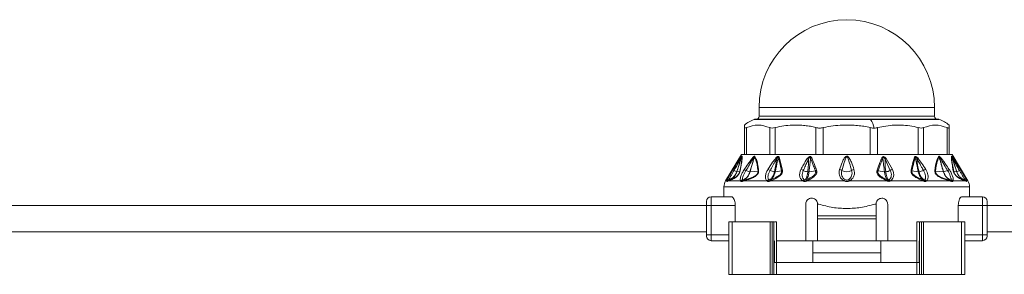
# Model space of a CAD drawing. Header units: millimetres. Extents: x -447 to 1924, y -61 to 422.
# Tile 61 of 65: x 1630 to 1799, y 153 to 196. Entities that reach past the tile are written whole.
import ezdxf

# ---------------------------------------------------------------- set-up
doc = ezdxf.new("R2010")
doc.units = ezdxf.units.MM

# ---------------------------------------------------------------- blocks, each defined once
blk = doc.blocks.new('Drawing View6')
at = {"color": 7, "linetype": 'Continuous', "lineweight": 18}
for p, q in [((0.77, 2.02), (0.77, 0.52)), ((0.77, 2.02), (30.77, 2.02)), ((30.77, 0.52), (30.77, 2.02)), ((19.85, 0), (0, 0)), ((0.16, 0.02), (19.81, 0.02)), ((0.77, 0.52), (30.77, 0.52)), ((19.81, 0.02), (31.38, 0.02)), ((31.54, 0), (19.85, 0)), ((-1.73, -5.98), (-1.73, -1.41)), ((-1.4, -5.98), (-1.4, -1.41)), ((2.62, -5.98), (2.62, -1.41)), ((3.54, -5.98), (3.54, -1.41)), ((10.5, -5.98), (10.5, -1.41)), ((11.75, -5.98), (11.75, -1.41)), ((19.79, -5.98), (19.79, -1.41)), ((21.04, -5.98), (21.04, -1.41)), ((28, -5.98), (28, -1.41)), ((28.91, -5.98), (28.91, -1.41)), ((32.93, -5.98), (32.93, -1.41)), ((33.27, -0.97), (33.27, -1.41)), ((33.27, -5.98), (33.27, -1.41)), ((-2.23, -5.98), (-4.95, -10.5)), ((-2.23, -5.98), (-1.73, -5.98)), ((-1.51, -5.98), (-1.72, -5.98)), ((-1.51, -5.98), (2.75, -5.98)), ((3.33, -5.98), (2.75, -5.98)), ((3.33, -5.98), (10.71, -5.98)), ((4.19, -6.46), (4.77, -8.69)), ((11.51, -5.98), (10.71, -5.98)), ((11.51, -5.98), (20.03, -5.98)), ((20.82, -5.98), (20.03, -5.98)), ((20.82, -5.98), (28.2, -5.98)), ((22.5, -6.7), (23.58, -8.57)), ((28.78, -5.98), (28.2, -5.98)), ((28.78, -5.98), (33.04, -5.98)), ((33.26, -5.98), (33.04, -5.98)), ((33.27, -5.98), (33.77, -5.98)), ((33.77, -5.98), (36.48, -10.5)), ((-3.66, -8.56), (-3.26, -7.93)), ((22.32, -6.81), (23.21, -8.74)), ((-3.03, -8.95), (-2.52, -8.88)), ((-0.75, -8.95), (0.6, -8.84)), ((3.54, -8.94), (4.61, -8.79)), ((9.32, -8.94), (10.4, -8.79)), ((22.22, -8.94), (21.12, -8.79)), ((27.99, -8.94), (26.92, -8.79)), ((32.28, -8.95), (30.94, -8.84)), ((34.56, -8.95), (34.06, -8.88)), ((-5.23, -11.53), (-5.23, -13.23)), ((36.77, -11.53), (-5.23, -11.53)), ((-4.95, -10.5), (-4.7, -10.5)), ((-4.4, -10.5), (-4.69, -10.62)), ((-4.4, -10.5), (-2.39, -10.5)), ((-1.82, -10.5), (2.12, -10.5)), ((2.71, -10.5), (8.27, -10.5)), ((16.2, -10.5), (22.62, -10.5)), ((23.22, -10.5), (28.83, -10.5)), ((29.41, -10.5), (33.36, -10.5)), ((33.92, -10.5), (35.93, -10.5)), ((36.23, -10.62), (35.93, -10.5)), ((36.24, -10.5), (36.48, -10.5)), ((36.77, -13.23), (36.77, -11.53)), ((-7.43, -14.73), (-7.43, -13.23)), ((-3.92, -13.23), (-7.43, -13.23)), ((38.97, -13.23), (35.46, -13.23)), ((38.97, -13.23), (38.97, -14.73)), ((-8.23, -14.73), (-160.23, -14.73)), ((-8.23, -14.73), (-8.23, -14.03)), ((-8.23, -14.73), (-7.43, -14.73)), ((-8.23, -19.73), (-8.23, -14.73)), ((-3.3, -14.73), (-7.43, -14.73)), ((-7.43, -19.73), (-7.43, -14.73)), ((-3.3, -14.73), (-3.3, -17.48)), ((8.77, -20.73), (8.77, -14.48)), ((10.77, -16.48), (10.77, -14.48)), ((10.77, -14.48), (10.98, -14.48)), ((20.56, -14.48), (20.77, -14.48)), ((20.77, -14.48), (20.77, -16.48)), ((22.77, -14.48), (22.77, -20.73)), ((34.84, -14.73), (34.84, -17.48)), ((38.97, -14.73), (34.84, -14.73)), ((39.77, -14.73), (38.97, -14.73)), ((38.97, -14.73), (38.97, -19.73)), ((39.77, -14.03), (39.77, -14.73)), ((112.18, -14.73), (39.77, -14.73)), ((39.77, -14.73), (39.77, -19.73)), ((20.77, -16.48), (10.77, -16.48)), ((10.77, -16.98), (10.77, -16.48)), ((20.77, -16.98), (20.77, -16.48)), ((-4.39, -17.48), (-4.39, -26.48)), ((-3.84, -17.48), (-4.39, -17.48)), ((-3.84, -17.48), (-3.84, -26.48)), ((2.68, -17.48), (-3.84, -17.48)), ((2.68, -17.48), (2.68, -26.48)), ((2.99, -17.48), (2.68, -17.48)), ((2.99, -17.48), (2.99, -26.48)), ((3.31, -17.48), (2.99, -17.48)), ((3.31, -17.48), (3.31, -24.48)), ((3.77, -17.48), (3.77, -24.48)), ((20.77, -16.98), (10.77, -16.98)), ((10.77, -16.98), (10.77, -20.73)), ((20.77, -20.73), (20.77, -16.98)), ((27.77, -17.48), (27.77, -24.48)), ((28.23, -17.48), (28.23, -24.48)), ((28.23, -17.48), (28.55, -17.48)), ((28.55, -17.48), (28.55, -26.48)), ((28.55, -17.48), (28.86, -17.48)), ((28.86, -17.48), (28.86, -26.48)), ((28.86, -17.48), (35.37, -17.48)), ((35.37, -17.48), (35.37, -26.48)), ((35.37, -17.48), (35.93, -17.48)), ((35.93, -17.48), (35.93, -26.48)), ((-8.23, -19.23), (-160.23, -19.23)), ((-8.23, -19.93), (-8.23, -19.73)), ((-8.23, -19.73), (-7.43, -19.73)), ((-7.43, -20.73), (-7.43, -19.73)), ((-7.43, -19.73), (-4.39, -19.73)), ((38.97, -19.73), (35.93, -19.73)), ((38.97, -19.73), (38.97, -20.73)), ((39.77, -19.73), (38.97, -19.73)), ((112.18, -19.23), (39.77, -19.23)), ((39.77, -19.93), (39.77, -19.73)), ((-7.43, -20.73), (-4.39, -20.73)), ((3.42, -20.73), (3.42, -24.48)), ((3.77, -20.73), (8.77, -20.73)), ((10.77, -20.73), (8.77, -20.73)), ((9.97, -22.78), (9.97, -20.73)), ((10.77, -20.73), (20.77, -20.73)), ((22.77, -20.73), (20.77, -20.73)), ((21.57, -22.78), (21.57, -20.73)), ((22.77, -20.73), (27.77, -20.73)), ((28.12, -20.73), (28.12, -24.48)), ((38.97, -20.73), (35.93, -20.73)), ((9.97, -24.48), (9.97, -22.78)), ((21.57, -22.78), (9.97, -22.78)), ((21.57, -24.48), (21.57, -22.78)), ((3.31, -24.48), (3.31, -26.48)), ((3.78, -24.48), (3.31, -24.48)), ((3.78, -24.48), (3.78, -26.48)), ((3.78, -24.48), (27.76, -24.48)), ((27.76, -24.48), (27.76, -26.48)), ((27.76, -24.48), (28.23, -24.48)), ((28.23, -24.48), (28.23, -26.48)), ((-3.84, -26.48), (-4.39, -26.48)), ((2.68, -26.48), (-3.84, -26.48)), ((2.99, -26.48), (2.68, -26.48)), ((3.31, -26.48), (2.99, -26.48)), ((3.78, -26.48), (3.31, -26.48)), ((3.78, -26.48), (27.76, -26.48)), ((27.76, -26.48), (28.23, -26.48)), ((28.23, -26.48), (28.55, -26.48)), ((28.55, -26.48), (28.86, -26.48)), ((28.86, -26.48), (35.37, -26.48)), ((35.37, -26.48), (35.93, -26.48))]:
    blk.add_line(p, q, dxfattribs=at)
at = {"color": 7, "linetype": 'Continuous', "lineweight": 18, "flags": 128}
blk.add_lwpolyline([(8.95, -10.5), (9.73, -10.5), (10.51, -10.5), (11.3, -10.5), (12.1, -10.5), (12.9, -10.5), (13.71, -10.5), (14.52, -10.5), (15.33, -10.5)], dxfattribs=at)
at = {"color": 7, "linetype": 'Continuous', "lineweight": 18}
for centre, radius, start, end in [((15.77, 2.02), 15, 0, 180), ((1.61, -4.89), 5.15, 108.1664, 130.4305), ((0.16, -0.48), 0.5, 90, 108.1664), ((0.27, 0.52), 0.5, 270, 0), ((19.8, -0.03), 0.0545, 32.4847, 84.1078), ((16.5, -2.17), 3.99, 9.8423, 32.9992), ((31.27, 0.52), 0.5, 180, 270), ((31.38, -0.48), 0.5, 71.8336, 90), ((29.93, -4.89), 5.15, 49.5824, 71.8336), ((-1.9, -6.47), 0.324, 155.8429, 174.655), ((-1.73, -6.56), 0.49, 147.2626, 160.2891), ((0.22, -6.35), 0.386, 187.5089, 203.9881), ((0.46, -6.65), 0.526, 140.7173, 153.7493), ((-7.25, -19.3), 16.73, 48.7638, 49.3774), ((4.49, -6.94), 0.57, 122.4971, 138.7551), ((8.31, -8.08), 1.55, 54.1818, 62.9072), ((10.1, -7.31), 0.791, 114.7837, 129.6376), ((21.48, -7.23), 0.712, 50.314, 65.1501), ((23.13, -7.94), 1.38, 116.761, 125.6661), ((27.04, -6.94), 0.57, 41.2449, 57.5029), ((38.85, -19.38), 16.83, 130.6238, 131.2337), ((31.08, -6.65), 0.526, 26.2508, 39.2826), ((31.32, -6.35), 0.386, 336.0125, 352.4908), ((33.26, -6.56), 0.49, 19.7109, 32.7374), ((33.44, -6.47), 0.324, 5.3451, 24.157), ((-3.29, -8.4), 0.414, 204.0865, 239.4434), ((-2.52, -7.11), 1.91, 239.4043, 254.6198), ((-3.03, -8.91), 0.0356, 267.4158, 276.3201), ((-2.24, -9.01), 0.304, 131.4359, 155.0717), ((-16.8, -31.79), 27.68, 56.3517, 57.0582), ((-0.55, -6.86), 2.1, 244.1185, 263.6115), ((0.95, -9.11), 0.446, 123.9682, 142.8148), ((1.64, -10.29), 1.84, 56.6046, 69.537), ((3.62, -6.55), 2.4, 246.2439, 265.3332), ((5.01, -9.21), 0.573, 115.027, 133.6959), ((7.61, -9.81), 1.29, 55.3117, 75.3484), ((9.25, -6.76), 2.19, 245.4117, 266.2911), ((10.89, -9.44), 0.815, 110.5166, 126.6125), ((14.36, -9.46), 0.913, 50.851, 78.7073), ((15.77, -7.13), 1.82, 242.6733, 297.3267), ((17.18, -9.46), 0.913, 101.2927, 129.149), ((20.69, -9.37), 0.733, 53.3703, 69.4581), ((22.29, -6.77), 2.18, 273.6863, 295.0719), ((23.87, -9.69), 1.16, 104.4895, 124.9247), ((26.53, -9.21), 0.573, 46.304, 64.973), ((27.92, -6.55), 2.4, 274.6668, 293.7561), ((29.9, -10.29), 1.84, 110.463, 123.3954), ((30.59, -9.11), 0.446, 37.1852, 56.0318), ((32.31, -8.62), 0.332, 265.9431, 271.6453), ((32.08, -6.86), 2.1, 276.3884, 295.8815), ((48.34, -31.79), 27.68, 122.9418, 123.6483), ((33.78, -9.01), 0.304, 24.9283, 48.5641), ((34.57, -8.91), 0.0357, 263.7523, 272.6346), ((34.06, -7.11), 1.91, 285.3802, 300.5957), ((34.82, -8.4), 0.414, 300.5566, 335.9135), ((-3.23, -11.53), 2, 149.0362, 180), ((-4.26, -10.85), 0.5, 109.1019, 153.0969), ((-4.32, -10.77), 0.47, 100.9672, 144.8077), ((-4.26, -10.83), 0.482, 109.3625, 154.2596), ((-3.99, -10.72), 0.464, 111.8132, 151.3198), ((-1.96, -10.85), 0.556, 101.6448, 140.4638), ((-1.83, -10.83), 0.489, 111.492, 154.5199), ((-1.8, -10.74), 0.399, 113.9413, 162.016), ((-1.47, -10.63), 0.374, 116.4592, 160.1268), ((2.56, -10.87), 0.575, 104.4162, 140.4213), ((2.71, -10.82), 0.506, 114.2513, 153.2837), ((2.84, -10.52), 0.248, 134.0214, 187.8098), ((2.94, -10.47), 0.235, 136.7077, 188.1385), ((8.72, -10.82), 0.543, 110.8768, 144.3208), ((8.88, -10.79), 0.521, 122.0688, 155.3334), ((15.84, -10.78), 0.582, 126.5982, 151.6208), ((15.69, -10.78), 0.582, 28.3791, 53.4018), ((21.21, -9.83), 1.54, 334.6618, 341.3124), ((21.57, -10.03), 1.15, 335.9647, 344.8865), ((22.7, -10.75), 0.461, 25.3523, 58.9903), ((22.82, -10.77), 0.478, 33.9668, 67.8038), ((28.59, -10.47), 0.235, 351.8615, 43.2923), ((28.7, -10.52), 0.248, 352.1906, 45.9788), ((28.83, -10.82), 0.506, 26.7165, 65.7489), ((28.97, -10.87), 0.575, 39.5788, 75.5839), ((33.01, -10.63), 0.374, 19.8732, 63.5408), ((33.34, -10.74), 0.399, 17.9841, 66.0586), ((33.37, -10.83), 0.489, 25.4801, 68.508), ((33.49, -10.85), 0.556, 39.5362, 78.3552), ((35.53, -10.72), 0.464, 28.6802, 68.1868), ((35.86, -10.77), 0.47, 35.1923, 79.0329), ((35.79, -10.83), 0.482, 25.7404, 70.6374), ((35.8, -10.85), 0.5, 26.9031, 70.898), ((34.77, -11.53), 2, 0, 30.9638), ((-7.43, -14.03), 0.8, 90, 180), ((38.97, -14.03), 0.8, 0, 90), ((-7.43, -19.93), 0.8, 180, 270), ((38.97, -19.93), 0.8, 270, 0)]:
    blk.add_arc(centre, radius, start, end, dxfattribs=at)
for points, knots in [([(-1.73, -1.41), (-1.73, -1.12), (-1.73, -0.82), (-1.73, -0.97), (-1.73, -0.97)], [0, 0, 0, 0, 0.998199, 1, 1, 1, 1]), ([(2.62, -1.41), (1.95, -1.19), (0.61, -0.75), (-0.73, -1.19), (-1.4, -1.41)], [0, 0, 0, 0, 0.499632, 1, 1, 1, 1]), ([(10.5, -1.41), (10.19, -1.33), (9.56, -1.17), (8.59, -1.04), (7.54, -0.97), (6.35, -0.97), (4.98, -1.07), (4.03, -1.3), (3.54, -1.41)], [0, 0, 0, 0, 0.135419, 0.274991, 0.415244, 0.585607, 0.785782, 1, 1, 1, 1]), ([(19.79, -1.41), (19.43, -1.33), (18.7, -1.17), (17.59, -1.04), (16.37, -0.97), (14.99, -0.97), (13.41, -1.07), (12.32, -1.3), (11.75, -1.41)], [0, 0, 0, 0, 0.135414, 0.274984, 0.415234, 0.58558, 0.78576, 1, 1, 1, 1]), ([(19.79, -1.41), (19.91, -1.44), (20.13, -1.48), (20.34, -1.49), (20.43, -1.49)], [0, 0, 0, 0, 0.573868, 1, 1, 1, 1]), ([(20.43, -1.49), (20.55, -1.49), (20.76, -1.48), (20.95, -1.43), (21.04, -1.41)], [0, 0, 0, 0, 0.54545, 1, 1, 1, 1]), ([(28, -1.41), (27.51, -1.3), (26.56, -1.07), (25.18, -0.97), (23.34, -0.95), (21.99, -1.22), (21.04, -1.41)], [0, 0, 0, 0, 0.21393, 0.414834, 0.587057, 1, 1, 1, 1]), ([(32.93, -1.41), (32.26, -1.19), (30.92, -0.75), (29.58, -1.19), (28.91, -1.41)], [0, 0, 0, 0, 0.500234, 1, 1, 1, 1]), ([(-3.5, -8.75), (-3.29, -8.39), (-2.96, -7.79), (-2.57, -7.09), (-2.36, -6.67), (-2.26, -6.5), (-2.22, -6.44)], [0, 0, 0, 0, 0.470738, 0.766879, 0.908603, 1, 1, 1, 1]), ([(-3.26, -7.93), (-3.17, -7.79), (-2.94, -7.42), (-2.63, -6.95), (-2.36, -6.54), (-2.24, -6.4), (-2.2, -6.33)], [0, 0, 0, 0, 0.253563, 0.655047, 0.855267, 1, 1, 1, 1]), ([(-2.19, -6.4), (-2.25, -6.58), (-2.36, -6.92), (-2.54, -7.46), (-2.76, -8.13), (-2.93, -8.64), (-3.03, -8.95)], [0, 0, 0, 0, 0.215335, 0.398234, 0.642077, 1, 1, 1, 1]), ([(-2.22, -6.44), (-2.27, -6.61), (-2.38, -6.95), (-2.55, -7.49), (-2.77, -8.16), (-2.93, -8.65), (-3.03, -8.95)], [0, 0, 0, 0, 0.2016548, 0.4049185, 0.6470499, 1, 1, 1, 1]), ([(-2.19, -6.4), (-2.18, -6.57), (-2.17, -6.89), (-2.31, -7.8), (-2.44, -8.5), (-2.52, -8.88)], [0, 0, 0, 0, 0.3425593, 0.6462348, 1, 1, 1, 1]), ([(-2.14, -6.3), (-2.13, -6.44), (-2.11, -6.72), (-2.22, -7.6), (-2.36, -8.34), (-2.44, -8.78)], [0, 0, 0, 0, 0.308412, 0.587789, 1, 1, 1, 1]), ([(-2.22, -6.44), (-2.22, -6.43), (-2.21, -6.41), (-2.2, -6.4), (-2.19, -6.39), (-2.19, -6.39), (-2.19, -6.39), (-2.19, -6.4)], [0, 0, 0, 0, 0.312066, 0.577689, 0.709478, 0.846396, 1, 1, 1, 1]), ([(-2.2, -6.33), (-2.18, -6.32), (-2.16, -6.3), (-2.14, -6.29), (-2.14, -6.29), (-2.14, -6.3)], [0, 0, 0, 0, 0.527893, 0.7496455, 1, 1, 1, 1]), ([(-1.75, -8.56), (-1.53, -8.25), (-1.17, -7.71), (-0.65, -6.97), (-0.32, -6.59), (-0.16, -6.4)], [0, 0, 0, 0, 0.427707, 0.722359, 1, 1, 1, 1]), ([(-1.46, -8.75), (-1.27, -8.43), (-0.94, -7.88), (-0.51, -7.12), (-0.25, -6.71), (-0.13, -6.51)], [0, 0, 0, 0, 0.4373839, 0.7346037, 1, 1, 1, 1]), ([(-0.13, -6.51), (-0.21, -6.84), (-0.4, -7.65), (-0.64, -8.47), (-0.78, -8.95)], [0, 0, 0, 0, 0.404874, 1, 1, 1, 1]), ([(-0.01, -6.42), (-0.06, -6.59), (-0.16, -6.91), (-0.32, -7.46), (-0.51, -8.14), (-0.66, -8.65), (-0.75, -8.95)], [0, 0, 0, 0, 0.199401, 0.389589, 0.65075, 1, 1, 1, 1]), ([(-0.16, -6.4), (-0.14, -6.38), (-0.09, -6.34), (-0.04, -6.3), (0, -6.29), (0.03, -6.3), (0.04, -6.31), (0.05, -6.32)], [0, 0, 0, 0, 0.303841, 0.543349, 0.671179, 0.821746, 1, 1, 1, 1]), ([(-0.13, -6.51), (-0.12, -6.49), (-0.1, -6.45), (-0.06, -6.42), (-0.04, -6.4), (-0.03, -6.4), (-0.02, -6.4), (-0.02, -6.4), (-0.02, -6.41), (-0.01, -6.42)], [0, 0, 0, 0, 0.3366966, 0.5652326, 0.6587129, 0.7523062, 0.8216938, 0.9026669, 1, 1, 1, 1]), ([(-0.01, -6.42), (0.1, -6.65), (0.3, -7.06), (0.48, -7.91), (0.56, -8.51), (0.6, -8.84)], [0, 0, 0, 0, 0.364986, 0.653176, 1, 1, 1, 1]), ([(0.05, -6.32), (0.14, -6.49), (0.34, -6.85), (0.51, -7.51), (0.63, -8.16), (0.68, -8.54), (0.7, -8.74)], [0, 0, 0, 0, 0.283427, 0.598157, 0.79281, 1, 1, 1, 1]), ([(2.28, -8.56), (2.54, -8.14), (2.96, -7.47), (3.46, -6.83), (3.65, -6.6)], [0, 0, 0, 0, 0.629625, 1, 1, 1, 1]), ([(2.65, -8.75), (2.81, -8.46), (3.05, -8.03), (3.35, -7.48), (3.57, -7.09), (3.71, -6.84), (3.78, -6.72)], [0, 0, 0, 0, 0.429633, 0.636413, 0.813229, 1, 1, 1, 1]), ([(3.78, -6.72), (3.74, -7.06), (3.67, -7.81), (3.51, -8.55), (3.42, -8.95)], [0, 0, 0, 0, 0.460533, 1, 1, 1, 1]), ([(4.07, -6.57), (4.03, -6.74), (3.95, -7.08), (3.83, -7.62), (3.69, -8.25), (3.6, -8.7), (3.54, -8.94)], [0, 0, 0, 0, 0.2134593, 0.4293792, 0.6901911, 1, 1, 1, 1]), ([(3.65, -6.6), (3.68, -6.56), (3.75, -6.49), (3.86, -6.4), (3.95, -6.35), (4.03, -6.33), (4.1, -6.34), (4.16, -6.39), (4.18, -6.44), (4.19, -6.46)], [0, 0, 0, 0, 0.2026743, 0.3639009, 0.4931688, 0.5944464, 0.7169049, 0.8527137, 1, 1, 1, 1]), ([(3.78, -6.72), (3.81, -6.67), (3.85, -6.6), (3.92, -6.5), (3.97, -6.45), (4, -6.44), (4.02, -6.44), (4.04, -6.45), (4.05, -6.47), (4.06, -6.51), (4.06, -6.54), (4.07, -6.57)], [0, 0, 0, 0, 0.274116, 0.463193, 0.592982, 0.653123, 0.685145, 0.720858, 0.783468, 0.856593, 1, 1, 1, 1]), ([(4.07, -6.57), (4.18, -6.95), (4.39, -7.67), (4.54, -8.44), (4.61, -8.79)], [0, 0, 0, 0, 0.53826, 1, 1, 1, 1]), ([(7.93, -8.56), (8.07, -8.3), (8.28, -7.9), (8.56, -7.4), (8.78, -7.04), (8.93, -6.82), (9.02, -6.71)], [0, 0, 0, 0, 0.420929, 0.628617, 0.808166, 1, 1, 1, 1]), ([(9.02, -6.71), (9.06, -6.65), (9.13, -6.56), (9.27, -6.44), (9.4, -6.37), (9.52, -6.35), (9.63, -6.39), (9.71, -6.48), (9.75, -6.55), (9.77, -6.59)], [0, 0, 0, 0, 0.1952, 0.351587, 0.494569, 0.605688, 0.718068, 0.846595, 1, 1, 1, 1]), ([(9.22, -6.83), (9.26, -6.74), (9.31, -6.63), (9.4, -6.51), (9.45, -6.48), (9.49, -6.47), (9.51, -6.48), (9.52, -6.49), (9.55, -6.52), (9.58, -6.59), (9.59, -6.66), (9.59, -6.7)], [0, 0, 0, 0, 0.3888533, 0.4911394, 0.5781016, 0.6070597, 0.6356285, 0.6659115, 0.7003157, 0.8247631, 1, 1, 1, 1]), ([(9.59, -6.7), (9.57, -6.86), (9.53, -7.18), (9.47, -7.69), (9.4, -8.28), (9.35, -8.71), (9.32, -8.94)], [0, 0, 0, 0, 0.21465, 0.427263, 0.688154, 1, 1, 1, 1]), ([(9.59, -6.7), (9.77, -7.12), (10.05, -7.81), (10.31, -8.52), (10.4, -8.79)], [0, 0, 0, 0, 0.619883, 1, 1, 1, 1]), ([(9.77, -6.59), (9.95, -7.01), (10.24, -7.7), (10.5, -8.41), (10.6, -8.68)], [0, 0, 0, 0, 0.620107, 1, 1, 1, 1]), ([(17, -8.56), (16.86, -8.15), (16.64, -7.49), (16.3, -6.76), (16.05, -6.41), (15.89, -6.31), (15.8, -6.28), (15.68, -6.29), (15.55, -6.37), (15.39, -6.54), (15.18, -6.88), (14.87, -7.57), (14.67, -8.17), (14.53, -8.56)], [0, 0, 0, 0, 0.25126, 0.396042, 0.462455, 0.47993, 0.495701, 0.509284, 0.540179, 0.56984, 0.63555, 0.761953, 1, 1, 1, 1]), ([(16.6, -8.75), (16.48, -8.33), (16.3, -7.66), (16.06, -6.9), (15.92, -6.54), (15.84, -6.43), (15.81, -6.4), (15.79, -6.39), (15.77, -6.39), (15.73, -6.4), (15.69, -6.44), (15.64, -6.51), (15.56, -6.67), (15.44, -7.02), (15.22, -7.74), (15.05, -8.35), (14.93, -8.75)], [0, 0, 0, 0, 0.264351, 0.412633, 0.474696, 0.48507, 0.49331, 0.496676, 0.499653, 0.505093, 0.516526, 0.530686, 0.554354, 0.619061, 0.749435, 1, 1, 1, 1]), ([(20.94, -8.69), (21.11, -8.24), (21.37, -7.53), (21.67, -6.84), (21.78, -6.58)], [0, 0, 0, 0, 0.622343, 1, 1, 1, 1]), ([(21.12, -8.79), (21.28, -8.34), (21.54, -7.63), (21.83, -6.94), (21.94, -6.68)], [0, 0, 0, 0, 0.6225578, 1, 1, 1, 1]), ([(21.78, -6.58), (21.8, -6.55), (21.83, -6.49), (21.89, -6.42), (21.97, -6.37), (22.08, -6.36), (22.2, -6.41), (22.35, -6.52), (22.44, -6.63), (22.5, -6.7)], [0, 0, 0, 0, 0.130793, 0.239578, 0.342332, 0.447729, 0.567765, 0.709784, 1, 1, 1, 1]), ([(21.94, -6.68), (21.95, -6.65), (21.95, -6.59), (21.98, -6.53), (22, -6.49), (22.02, -6.47), (22.05, -6.47), (22.08, -6.47), (22.13, -6.5), (22.23, -6.61), (22.28, -6.72), (22.32, -6.81)], [0, 0, 0, 0, 0.1486655, 0.2587069, 0.3033944, 0.343965, 0.3814215, 0.4237767, 0.4707121, 0.5930499, 1, 1, 1, 1]), ([(22.22, -8.94), (22.17, -8.54), (22.11, -7.98), (22.02, -7.31), (21.98, -6.96), (21.95, -6.76), (21.94, -6.68)], [0, 0, 0, 0, 0.5265308, 0.7416797, 0.8929338, 1, 1, 1, 1]), ([(26.77, -8.69), (26.88, -8.19), (27.05, -7.42), (27.27, -6.71), (27.35, -6.46)], [0, 0, 0, 0, 0.646574, 1, 1, 1, 1]), ([(26.92, -8.79), (27.02, -8.3), (27.18, -7.53), (27.4, -6.82), (27.47, -6.57)], [0, 0, 0, 0, 0.647013, 1, 1, 1, 1]), ([(27.35, -6.46), (27.37, -6.42), (27.4, -6.35), (27.49, -6.32), (27.61, -6.35), (27.75, -6.45), (27.84, -6.55), (27.89, -6.6)], [0, 0, 0, 0, 0.245136, 0.373462, 0.502514, 0.746581, 1, 1, 1, 1]), ([(27.47, -6.57), (27.47, -6.54), (27.47, -6.5), (27.49, -6.46), (27.5, -6.44), (27.52, -6.44), (27.53, -6.44), (27.56, -6.45), (27.61, -6.5), (27.68, -6.59), (27.73, -6.67), (27.75, -6.72)], [0, 0, 0, 0, 0.137704, 0.249479, 0.286396, 0.321316, 0.355929, 0.392063, 0.53214, 0.696583, 1, 1, 1, 1]), ([(27.99, -8.94), (27.9, -8.53), (27.78, -7.94), (27.62, -7.23), (27.54, -6.85), (27.49, -6.65), (27.47, -6.57)], [0, 0, 0, 0, 0.520969, 0.746083, 0.897634, 1, 1, 1, 1]), ([(28.12, -8.95), (28, -8.42), (27.83, -7.68), (27.77, -6.93), (27.75, -6.72)], [0, 0, 0, 0, 0.713249, 1, 1, 1, 1]), ([(27.75, -6.72), (27.86, -6.91), (28.05, -7.23), (28.31, -7.71), (28.58, -8.2), (28.78, -8.55), (28.89, -8.75)], [0, 0, 0, 0, 0.2827049, 0.4745432, 0.7079845, 1, 1, 1, 1]), ([(27.89, -6.6), (28.13, -6.91), (28.62, -7.54), (29.04, -8.22), (29.26, -8.56)], [0, 0, 0, 0, 0.480824, 1, 1, 1, 1]), ([(30.83, -8.74), (30.92, -8.13), (31.04, -7.18), (31.37, -6.55), (31.49, -6.32)], [0, 0, 0, 0, 0.635166, 1, 1, 1, 1]), ([(30.94, -8.84), (31.01, -8.23), (31.13, -7.28), (31.44, -6.65), (31.55, -6.42)], [0, 0, 0, 0, 0.636507, 1, 1, 1, 1]), ([(31.49, -6.32), (31.5, -6.31), (31.52, -6.29), (31.58, -6.3), (31.64, -6.35), (31.68, -6.38), (31.7, -6.4)], [0, 0, 0, 0, 0.256292, 0.5214431, 0.7474005, 1, 1, 1, 1]), ([(31.55, -6.42), (31.55, -6.41), (31.55, -6.4), (31.56, -6.4), (31.57, -6.4), (31.6, -6.41), (31.63, -6.45), (31.66, -6.49), (31.67, -6.51)], [0, 0, 0, 0, 0.106522, 0.201223, 0.294973, 0.396709, 0.652819, 1, 1, 1, 1]), ([(32.28, -8.95), (32.16, -8.53), (31.99, -7.93), (31.78, -7.19), (31.65, -6.77), (31.58, -6.52), (31.55, -6.42)], [0, 0, 0, 0, 0.493755, 0.710629, 0.87637, 1, 1, 1, 1]), ([(32.32, -8.95), (32.22, -8.62), (32.06, -8.05), (31.83, -7.24), (31.72, -6.76), (31.67, -6.51)], [0, 0, 0, 0, 0.40792, 0.697703, 1, 1, 1, 1]), ([(31.67, -6.51), (31.72, -6.59), (31.87, -6.82), (32.12, -7.26), (32.51, -7.92), (32.81, -8.43), (33, -8.75)], [0, 0, 0, 0, 0.115112, 0.316391, 0.573412, 1, 1, 1, 1]), ([(31.7, -6.4), (31.77, -6.48), (31.97, -6.69), (32.28, -7.11), (32.74, -7.75), (33.08, -8.25), (33.29, -8.56)], [0, 0, 0, 0, 0.125054, 0.329105, 0.583177, 1, 1, 1, 1]), ([(33.98, -8.78), (33.91, -8.39), (33.77, -7.68), (33.65, -6.78), (33.67, -6.47), (33.68, -6.3)], [0, 0, 0, 0, 0.366467, 0.656613, 1, 1, 1, 1]), ([(33.68, -6.3), (33.68, -6.29), (33.68, -6.29), (33.7, -6.29), (33.72, -6.32), (33.73, -6.33)], [0, 0, 0, 0, 0.222827, 0.488483, 1, 1, 1, 1]), ([(34.06, -8.88), (33.98, -8.49), (33.84, -7.78), (33.7, -6.88), (33.72, -6.57), (33.72, -6.4)], [0, 0, 0, 0, 0.368099, 0.658336, 1, 1, 1, 1]), ([(33.72, -6.4), (33.72, -6.39), (33.72, -6.39), (33.73, -6.39), (33.73, -6.4), (33.75, -6.41), (33.76, -6.43), (33.76, -6.44)], [0, 0, 0, 0, 0.132574, 0.271467, 0.437835, 0.686828, 1, 1, 1, 1]), ([(34.56, -8.95), (34.42, -8.52), (34.22, -7.92), (33.98, -7.16), (33.84, -6.74), (33.76, -6.49), (33.72, -6.4)], [0, 0, 0, 0, 0.502808, 0.708593, 0.88556, 1, 1, 1, 1]), ([(33.73, -6.33), (33.76, -6.37), (33.82, -6.44), (33.98, -6.67), (34.23, -7.04), (34.65, -7.69), (34.99, -8.23), (35.2, -8.56)], [0, 0, 0, 0, 0.063949, 0.139633, 0.317237, 0.568463, 1, 1, 1, 1]), ([(34.57, -8.95), (34.45, -8.59), (34.26, -8.01), (33.98, -7.17), (33.84, -6.69), (33.76, -6.44)], [0, 0, 0, 0, 0.426007, 0.700145, 1, 1, 1, 1]), ([(33.76, -6.44), (33.81, -6.53), (33.93, -6.75), (34.16, -7.18), (34.53, -7.86), (34.84, -8.41), (35.03, -8.75)], [0, 0, 0, 0, 0.12348, 0.298954, 0.554672, 1, 1, 1, 1]), ([(8.34, -8.75), (8.46, -8.48), (8.64, -8.07), (8.88, -7.55), (9.05, -7.18), (9.16, -6.95), (9.22, -6.83)], [0, 0, 0, 0, 0.425602, 0.634107, 0.812726, 1, 1, 1, 1]), ([(9.22, -6.83), (9.22, -7.15), (9.23, -7.86), (9.15, -8.56), (9.11, -8.95)], [0, 0, 0, 0, 0.455709, 1, 1, 1, 1]), ([(22.43, -8.95), (22.37, -8.44), (22.29, -7.73), (22.31, -7.02), (22.32, -6.81)], [0, 0, 0, 0, 0.715322, 1, 1, 1, 1]), ([(-4.7, -10.5), (-4.67, -10.41), (-4.6, -10.21), (-4.34, -9.7), (-4.01, -9.12), (-3.77, -8.74), (-3.66, -8.56)], [0, 0, 0, 0, 0.2100777, 0.4720648, 0.7629125, 1, 1, 1, 1]), ([(-3.03, -8.95), (-3.12, -9.17), (-3.3, -9.58), (-3.79, -10.08), (-4.19, -10.27), (-4.42, -10.38)], [0, 0, 0, 0, 0.351286, 0.635427, 1, 1, 1, 1]), ([(-3.03, -8.95), (-3.13, -9.18), (-3.31, -9.59), (-3.81, -10.09), (-4.21, -10.28), (-4.42, -10.38)], [0, 0, 0, 0, 0.361519, 0.649049, 1, 1, 1, 1]), ([(-4.41, -10.31), (-4.39, -10.27), (-4.34, -10.19), (-4.22, -9.97), (-4.03, -9.65), (-3.77, -9.2), (-3.59, -8.9), (-3.5, -8.75)], [0, 0, 0, 0, 0.117161, 0.239899, 0.491313, 0.74564, 1, 1, 1, 1]), ([(-2.44, -8.78), (-2.46, -8.84), (-2.48, -8.95), (-2.55, -9.13), (-2.65, -9.31), (-2.81, -9.55), (-3.04, -9.78), (-3.34, -10.01), (-3.68, -10.21), (-4.06, -10.38), (-4.27, -10.46), (-4.4, -10.5)], [0, 0, 0, 0, 0.053488, 0.101165, 0.145724, 0.192526, 0.283011, 0.383772, 0.541991, 0.738283, 1, 1, 1, 1]), ([(-2.52, -8.88), (-2.53, -8.93), (-2.55, -9.01), (-2.6, -9.16), (-2.68, -9.31), (-2.78, -9.46), (-2.91, -9.59), (-3.08, -9.75), (-3.62, -10.12), (-3.92, -10.21), (-4.16, -10.29)], [0, 0, 0, 0, 0.051327, 0.09442, 0.134349, 0.174419, 0.220939, 0.27713, 0.398157, 1, 1, 1, 1]), ([(-2.39, -10.5), (-2.41, -10.45), (-2.45, -10.33), (-2.42, -10.05), (-2.32, -9.65), (-2.1, -9.13), (-1.87, -8.76), (-1.75, -8.56)], [0, 0, 0, 0, 0.137707, 0.297654, 0.485766, 0.740451, 1, 1, 1, 1]), ([(-2.07, -10.31), (-2.07, -10.27), (-2.08, -10.19), (-2.04, -9.97), (-1.93, -9.65), (-1.73, -9.2), (-1.55, -8.9), (-1.46, -8.75)], [0, 0, 0, 0, 0.117122, 0.23984, 0.491204, 0.745529, 1, 1, 1, 1]), ([(-0.78, -8.95), (-0.85, -9.14), (-0.97, -9.47), (-1.25, -9.84), (-1.57, -10.16), (-1.84, -10.29), (-2.01, -10.38)], [0, 0, 0, 0, 0.294643, 0.521096, 0.701932, 1, 1, 1, 1]), ([(-0.75, -8.95), (-0.82, -9.14), (-0.94, -9.47), (-1.21, -9.84), (-1.54, -10.16), (-1.8, -10.29), (-1.97, -10.37)], [0, 0, 0, 0, 0.294538, 0.521008, 0.701872, 1, 1, 1, 1]), ([(0.7, -8.74), (0.71, -8.79), (0.71, -8.9), (0.68, -9.07), (0.6, -9.25), (0.38, -9.56), (-0.06, -9.87), (-0.6, -10.12), (-1.2, -10.33), (-1.6, -10.44), (-1.82, -10.5)], [0, 0, 0, 0, 0.054232, 0.103303, 0.150337, 0.200897, 0.369635, 0.542742, 0.734318, 1, 1, 1, 1]), ([(0.6, -8.84), (0.6, -8.88), (0.61, -8.96), (0.59, -9.1), (0.53, -9.24), (0.43, -9.39), (0.3, -9.51), (0.09, -9.67), (-0.62, -10.04), (-1.18, -10.18), (-1.64, -10.29)], [0, 0, 0, 0, 0.051613, 0.09536, 0.137319, 0.180165, 0.228028, 0.285272, 0.402314, 1, 1, 1, 1]), ([(-0.78, -8.95), (-0.77, -8.95), (-0.76, -8.95), (-0.75, -8.95), (-0.75, -8.95)], [0, 0, 0, 0, 0.559976, 1, 1, 1, 1]), ([(2.12, -10.5), (2.07, -10.45), (1.95, -10.33), (1.87, -10.05), (1.85, -9.66), (1.96, -9.15), (2.17, -8.76), (2.28, -8.56)], [0, 0, 0, 0, 0.136663, 0.294577, 0.479617, 0.72985, 1, 1, 1, 1]), ([(2.42, -10.31), (2.39, -10.27), (2.34, -10.19), (2.29, -9.97), (2.3, -9.65), (2.41, -9.2), (2.57, -8.9), (2.65, -8.75)], [0, 0, 0, 0, 0.117118, 0.239833, 0.491188, 0.745502, 1, 1, 1, 1]), ([(3.42, -8.95), (3.37, -9.13), (3.29, -9.46), (3.09, -9.82), (2.84, -10.15), (2.63, -10.28), (2.5, -10.36)], [0, 0, 0, 0, 0.287161, 0.511571, 0.692984, 1, 1, 1, 1]), ([(3.54, -8.94), (3.5, -9.12), (3.41, -9.44), (3.22, -9.81), (2.98, -10.12), (2.79, -10.26), (2.67, -10.35)], [0, 0, 0, 0, 0.28629, 0.510661, 0.69222, 1, 1, 1, 1]), ([(4.77, -8.69), (4.78, -8.77), (4.8, -8.91), (4.73, -9.17), (4.56, -9.43), (4.19, -9.77), (3.55, -10.15), (3.01, -10.37), (2.71, -10.5)], [0, 0, 0, 0, 0.0942, 0.182499, 0.278775, 0.389657, 0.657979, 1, 1, 1, 1]), ([(4.61, -8.79), (4.63, -8.85), (4.65, -8.94), (4.63, -9.07), (4.59, -9.16), (4.54, -9.26), (4.43, -9.4), (4.13, -9.66), (3.54, -9.98), (3.05, -10.19), (2.77, -10.31)], [0, 0, 0, 0, 0.088148, 0.127362, 0.165638, 0.20809, 0.253003, 0.357761, 0.633199, 1, 1, 1, 1]), ([(3.42, -8.95), (3.45, -8.95), (3.49, -8.95), (3.53, -8.95), (3.54, -8.94)], [0, 0, 0, 0, 0.559847, 1, 1, 1, 1]), ([(8.27, -10.5), (8.16, -10.41), (7.89, -10.21), (7.7, -9.71), (7.7, -9.13), (7.86, -8.74), (7.93, -8.56)], [0, 0, 0, 0, 0.209172, 0.469256, 0.760695, 1, 1, 1, 1]), ([(8.52, -10.31), (8.47, -10.27), (8.38, -10.19), (8.24, -9.97), (8.15, -9.65), (8.17, -9.2), (8.28, -8.9), (8.34, -8.75)], [0, 0, 0, 0, 0.117159, 0.239896, 0.491308, 0.745636, 1, 1, 1, 1]), ([(9.11, -8.95), (9.08, -9.15), (9.03, -9.53), (8.86, -10.05), (8.7, -10.24), (8.6, -10.35)], [0, 0, 0, 0, 0.321949, 0.6179, 1, 1, 1, 1]), ([(10.4, -8.79), (10.43, -8.85), (10.47, -8.96), (10.45, -9.17), (10.33, -9.38), (9.86, -9.86), (9.32, -10.11), (8.87, -10.32)], [0, 0, 0, 0, 0.097572, 0.186101, 0.286324, 0.407959, 1, 1, 1, 1]), ([(9.32, -8.94), (9.29, -9.15), (9.23, -9.53), (9.07, -10.02), (8.94, -10.21), (8.87, -10.32)], [0, 0, 0, 0, 0.342164, 0.623264, 1, 1, 1, 1]), ([(10.6, -8.68), (10.62, -8.76), (10.67, -8.91), (10.64, -9.17), (10.51, -9.43), (10.18, -9.8), (9.64, -10.16), (9.17, -10.39), (8.95, -10.5)], [0, 0, 0, 0, 0.1036523, 0.2038498, 0.3141847, 0.4406615, 0.7373736, 1, 1, 1, 1]), ([(9.11, -8.95), (9.15, -8.95), (9.23, -8.95), (9.29, -8.94), (9.32, -8.94)], [0, 0, 0, 0, 0.559728, 1, 1, 1, 1]), ([(14.53, -8.56), (14.49, -8.74), (14.42, -9.06), (14.49, -9.49), (14.62, -9.83), (14.81, -10.11), (15.04, -10.34), (15.24, -10.45), (15.33, -10.5)], [0, 0, 0, 0, 0.237372, 0.431825, 0.589432, 0.718601, 0.877817, 1, 1, 1, 1]), ([(14.93, -8.75), (14.9, -8.9), (14.84, -9.2), (14.92, -9.65), (15.1, -9.97), (15.3, -10.19), (15.43, -10.27), (15.5, -10.31)], [0, 0, 0, 0, 0.254556, 0.508885, 0.760231, 0.882933, 1, 1, 1, 1]), ([(16.04, -10.31), (16.1, -10.27), (16.23, -10.19), (16.43, -9.97), (16.61, -9.65), (16.7, -9.2), (16.63, -8.9), (16.6, -8.75)], [0, 0, 0, 0, 0.11715, 0.23987, 0.49125, 0.745581, 1, 1, 1, 1]), ([(16.2, -10.5), (16.31, -10.44), (16.54, -10.32), (16.81, -10.02), (17.03, -9.61), (17.12, -9.1), (17.04, -8.74), (17, -8.56)], [0, 0, 0, 0, 0.147122, 0.312406, 0.50794, 0.764712, 1, 1, 1, 1]), ([(22.61, -10.49), (22.33, -10.36), (21.83, -10.11), (21.28, -9.72), (21.01, -9.38), (20.9, -9.14), (20.88, -8.9), (20.92, -8.75), (20.94, -8.69)], [0, 0, 0, 0, 0.331074, 0.596688, 0.707802, 0.810057, 0.910795, 1, 1, 1, 1]), ([(22.67, -10.33), (22.41, -10.2), (21.94, -9.97), (21.43, -9.63), (21.17, -9.35), (21.07, -9.14), (21.06, -8.95), (21.1, -8.84), (21.12, -8.79)], [0, 0, 0, 0, 0.354402, 0.625668, 0.731992, 0.825042, 0.913282, 1, 1, 1, 1]), ([(22.67, -10.33), (22.6, -10.22), (22.47, -10.03), (22.31, -9.54), (22.25, -9.15), (22.22, -8.94)], [0, 0, 0, 0, 0.372806, 0.654894, 1, 1, 1, 1]), ([(22.43, -8.95), (22.38, -8.95), (22.31, -8.95), (22.25, -8.94), (22.22, -8.94)], [0, 0, 0, 0, 0.559727, 1, 1, 1, 1]), ([(22.94, -10.36), (22.85, -10.25), (22.69, -10.07), (22.52, -9.57), (22.46, -9.17), (22.43, -8.95)], [0, 0, 0, 0, 0.369902, 0.642337, 1, 1, 1, 1]), ([(23.21, -8.74), (23.27, -8.9), (23.39, -9.2), (23.4, -9.66), (23.3, -9.99), (23.16, -10.21), (23.05, -10.29), (23, -10.32)], [0, 0, 0, 0, 0.254398, 0.508629, 0.760015, 0.882824, 1, 1, 1, 1]), ([(23.58, -8.57), (23.67, -8.79), (23.83, -9.22), (23.78, -9.79), (23.59, -10.24), (23.34, -10.42), (23.22, -10.5)], [0, 0, 0, 0, 0.299106, 0.577097, 0.795469, 1, 1, 1, 1]), ([(28.83, -10.5), (28.54, -10.38), (28.01, -10.16), (27.39, -9.8), (27.03, -9.48), (26.84, -9.23), (26.74, -8.95), (26.76, -8.78), (26.77, -8.69)], [0, 0, 0, 0, 0.329595, 0.590214, 0.697936, 0.79287, 0.888175, 1, 1, 1, 1]), ([(28.77, -10.31), (28.28, -10.11), (27.71, -9.89), (27.12, -9.42), (26.98, -9.25), (26.92, -9.11), (26.89, -8.96), (26.91, -8.86), (26.92, -8.79)], [0, 0, 0, 0, 0.62182, 0.726244, 0.812215, 0.854202, 0.896749, 1, 1, 1, 1]), ([(28.87, -10.35), (28.81, -10.31), (28.66, -10.21), (28.46, -10.01), (28.28, -9.73), (28.11, -9.4), (28.03, -9.11), (27.99, -8.94)], [0, 0, 0, 0, 0.154754, 0.378155, 0.536036, 0.740167, 1, 1, 1, 1]), ([(28.12, -8.95), (28.09, -8.95), (28.04, -8.95), (28.01, -8.95), (27.99, -8.94)], [0, 0, 0, 0, 0.5598474, 1, 1, 1, 1]), ([(29.04, -10.36), (28.97, -10.32), (28.8, -10.23), (28.6, -10.03), (28.41, -9.75), (28.24, -9.41), (28.16, -9.11), (28.12, -8.95)], [0, 0, 0, 0, 0.154429, 0.377318, 0.534784, 0.73906, 1, 1, 1, 1]), ([(28.89, -8.75), (28.97, -8.9), (29.12, -9.2), (29.24, -9.65), (29.25, -9.97), (29.2, -10.19), (29.14, -10.27), (29.11, -10.31)], [0, 0, 0, 0, 0.25458, 0.508904, 0.76024, 0.882936, 1, 1, 1, 1]), ([(29.26, -8.56), (29.35, -8.72), (29.51, -9.02), (29.64, -9.44), (29.68, -9.77), (29.66, -10.08), (29.59, -10.33), (29.47, -10.45), (29.41, -10.5)], [0, 0, 0, 0, 0.217435, 0.40261, 0.562733, 0.698349, 0.867782, 1, 1, 1, 1]), ([(33.36, -10.5), (33.13, -10.44), (32.69, -10.32), (32.08, -10.1), (31.6, -9.86), (31.28, -9.65), (31.03, -9.4), (30.89, -9.16), (30.82, -8.94), (30.83, -8.81), (30.83, -8.74)], [0, 0, 0, 0, 0.272182, 0.508365, 0.629093, 0.73152, 0.817422, 0.871713, 0.931474, 1, 1, 1, 1]), ([(33.18, -10.29), (32.67, -10.18), (32.08, -10.04), (31.33, -9.59), (31.16, -9.44), (31.06, -9.33), (30.99, -9.21), (30.94, -9.09), (30.92, -8.96), (30.93, -8.88), (30.94, -8.84)], [0, 0, 0, 0, 0.655947, 0.756324, 0.798491, 0.835246, 0.871287, 0.907682, 0.950236, 1, 1, 1, 1]), ([(33.5, -10.37), (33.3, -10.27), (32.95, -10.08), (32.52, -9.57), (32.37, -9.17), (32.28, -8.95)], [0, 0, 0, 0, 0.365427, 0.649355, 1, 1, 1, 1]), ([(33.55, -10.38), (33.45, -10.33), (33.22, -10.23), (32.89, -9.97), (32.54, -9.55), (32.4, -9.17), (32.32, -8.95)], [0, 0, 0, 0, 0.171049, 0.404806, 0.657867, 1, 1, 1, 1]), ([(33, -8.75), (33.09, -8.9), (33.27, -9.2), (33.47, -9.65), (33.57, -9.97), (33.61, -10.19), (33.61, -10.27), (33.61, -10.31)], [0, 0, 0, 0, 0.25439, 0.508653, 0.760074, 0.882846, 1, 1, 1, 1]), ([(33.29, -8.56), (33.4, -8.75), (33.64, -9.14), (33.88, -9.72), (34, -10.21), (33.95, -10.41), (33.92, -10.5)], [0, 0, 0, 0, 0.259032, 0.530639, 0.786951, 1, 1, 1, 1]), ([(35.93, -10.5), (35.8, -10.45), (35.56, -10.37), (35.11, -10.15), (34.72, -9.91), (34.44, -9.64), (34.29, -9.46), (34.17, -9.29), (34.08, -9.12), (34.02, -8.94), (33.99, -8.84), (33.98, -8.78)], [0, 0, 0, 0, 0.285538, 0.509527, 0.703241, 0.765072, 0.819711, 0.859429, 0.901399, 0.9481, 1, 1, 1, 1]), ([(35.7, -10.29), (35.43, -10.22), (35.12, -10.13), (34.53, -9.68), (34.38, -9.53), (34.29, -9.42), (34.2, -9.29), (34.13, -9.15), (34.08, -9.01), (34.06, -8.93), (34.06, -8.88)], [0, 0, 0, 0, 0.656198, 0.757587, 0.799792, 0.836227, 0.871671, 0.907777, 0.950014, 1, 1, 1, 1]), ([(35.95, -10.38), (35.85, -10.34), (35.61, -10.24), (35.24, -9.99), (34.83, -9.56), (34.66, -9.17), (34.56, -8.95)], [0, 0, 0, 0, 0.155639, 0.387571, 0.650535, 1, 1, 1, 1]), ([(35.96, -10.38), (35.86, -10.34), (35.61, -10.24), (35.24, -9.99), (34.83, -9.57), (34.66, -9.17), (34.57, -8.95)], [0, 0, 0, 0, 0.155657, 0.38755, 0.650476, 1, 1, 1, 1]), ([(35.03, -8.75), (35.12, -8.9), (35.3, -9.2), (35.56, -9.65), (35.75, -9.97), (35.88, -10.19), (35.92, -10.27), (35.94, -10.31)], [0, 0, 0, 0, 0.25439, 0.508653, 0.760076, 0.882848, 1, 1, 1, 1]), ([(35.2, -8.56), (35.32, -8.75), (35.56, -9.14), (35.88, -9.72), (36.14, -10.21), (36.21, -10.41), (36.24, -10.5)], [0, 0, 0, 0, 0.2591487, 0.5311281, 0.7880831, 1, 1, 1, 1]), ([(-4.71, -10.62), (-4.71, -10.61), (-4.73, -10.59), (-4.71, -10.53), (-4.7, -10.5)], [0, 0, 0, 0, 0.552011, 1, 1, 1, 1]), ([(-4.69, -10.62), (-4.69, -10.62), (-4.7, -10.63), (-4.7, -10.62), (-4.71, -10.62)], [0, 0, 0, 0, 0.560051, 1, 1, 1, 1]), ([(-4.42, -10.38), (-4.43, -10.37), (-4.43, -10.36), (-4.42, -10.33), (-4.41, -10.31)], [0, 0, 0, 0, 0.543645, 1, 1, 1, 1]), ([(-4.16, -10.29), (-4.21, -10.31), (-4.31, -10.34), (-4.38, -10.37), (-4.42, -10.38)], [0, 0, 0, 0, 0.543046, 1, 1, 1, 1]), ([(-4.42, -10.38), (-4.42, -10.38), (-4.42, -10.38), (-4.42, -10.38), (-4.42, -10.38)], [0, 0, 0, 0, 0.560002, 1, 1, 1, 1]), ([(-2.27, -10.62), (-2.3, -10.61), (-2.35, -10.58), (-2.38, -10.52), (-2.39, -10.5)], [0, 0, 0, 0, 0.5787259, 1, 1, 1, 1]), ([(-2.18, -10.61), (-2.2, -10.62), (-2.23, -10.63), (-2.26, -10.62), (-2.27, -10.62)], [0, 0, 0, 0, 0.560194, 1, 1, 1, 1]), ([(-1.82, -10.5), (-1.89, -10.52), (-2.02, -10.56), (-2.13, -10.6), (-2.18, -10.61)], [0, 0, 0, 0, 0.555292, 1, 1, 1, 1]), ([(-2.01, -10.38), (-2.03, -10.37), (-2.06, -10.35), (-2.07, -10.32), (-2.07, -10.31)], [0, 0, 0, 0, 0.571169, 1, 1, 1, 1]), ([(-1.97, -10.37), (-1.98, -10.37), (-1.99, -10.38), (-2, -10.38), (-2.01, -10.38)], [0, 0, 0, 0, 0.560007, 1, 1, 1, 1]), ([(-1.64, -10.29), (-1.7, -10.31), (-1.81, -10.34), (-1.92, -10.36), (-1.97, -10.37)], [0, 0, 0, 0, 0.554562, 1, 1, 1, 1]), ([(2.26, -10.6), (2.23, -10.58), (2.18, -10.56), (2.14, -10.52), (2.12, -10.5)], [0, 0, 0, 0, 0.579744, 1, 1, 1, 1]), ([(2.59, -10.56), (2.54, -10.58), (2.45, -10.62), (2.33, -10.62), (2.28, -10.6), (2.26, -10.6)], [0, 0, 0, 0, 0.482193, 0.740263, 1, 1, 1, 1]), ([(2.5, -10.36), (2.48, -10.35), (2.45, -10.34), (2.43, -10.32), (2.42, -10.31)], [0, 0, 0, 0, 0.574767, 1, 1, 1, 1]), ([(2.67, -10.35), (2.63, -10.36), (2.57, -10.38), (2.52, -10.37), (2.5, -10.36)], [0, 0, 0, 0, 0.541687, 1, 1, 1, 1]), ([(2.71, -10.5), (2.69, -10.51), (2.65, -10.53), (2.61, -10.55), (2.59, -10.56)], [0, 0, 0, 0, 0.558376, 1, 1, 1, 1]), ([(2.77, -10.31), (2.75, -10.31), (2.72, -10.33), (2.68, -10.34), (2.67, -10.35)], [0, 0, 0, 0, 0.557314, 1, 1, 1, 1]), ([(8.41, -10.57), (8.38, -10.56), (8.33, -10.54), (8.29, -10.51), (8.27, -10.5)], [0, 0, 0, 0, 0.55931, 1, 1, 1, 1]), ([(8.95, -10.5), (8.9, -10.53), (8.81, -10.58), (8.66, -10.61), (8.52, -10.61), (8.45, -10.59), (8.41, -10.57)], [0, 0, 0, 0, 0.273675, 0.544486, 0.766897, 1, 1, 1, 1]), ([(8.6, -10.35), (8.59, -10.34), (8.56, -10.33), (8.53, -10.32), (8.52, -10.31)], [0, 0, 0, 0, 0.555851, 1, 1, 1, 1]), ([(8.87, -10.32), (8.85, -10.33), (8.8, -10.35), (8.73, -10.37), (8.66, -10.37), (8.62, -10.36), (8.6, -10.35)], [0, 0, 0, 0, 0.255573, 0.503234, 0.749597, 1, 1, 1, 1]), ([(8.95, -10.5), (8.93, -10.45), (8.89, -10.37), (8.87, -10.34), (8.87, -10.32)], [0, 0, 0, 0, 0.559299, 1, 1, 1, 1]), ([(15.33, -10.5), (15.4, -10.54), (15.54, -10.6), (15.75, -10.63), (15.93, -10.61), (16.08, -10.57), (16.17, -10.52), (16.2, -10.5)], [0, 0, 0, 0, 0.269902, 0.490211, 0.672926, 0.851395, 1, 1, 1, 1]), ([(15.5, -10.31), (15.53, -10.33), (15.6, -10.35), (15.7, -10.38), (15.79, -10.38), (15.9, -10.37), (15.98, -10.33), (16.04, -10.31)], [0, 0, 0, 0, 0.212437, 0.388959, 0.539022, 0.670349, 1, 1, 1, 1]), ([(22.62, -10.5), (22.62, -10.5), (22.61, -10.5), (22.61, -10.49), (22.61, -10.49)], [0, 0, 0, 0, 0.558902, 1, 1, 1, 1]), ([(23.12, -10.55), (23.08, -10.57), (23, -10.59), (22.88, -10.59), (22.74, -10.56), (22.66, -10.52), (22.62, -10.5)], [0, 0, 0, 0, 0.249494, 0.497197, 0.746131, 1, 1, 1, 1]), ([(22.68, -10.33), (22.68, -10.33), (22.68, -10.33), (22.67, -10.33), (22.67, -10.33)], [0, 0, 0, 0, 0.5572157, 1, 1, 1, 1]), ([(22.94, -10.36), (22.92, -10.36), (22.88, -10.37), (22.82, -10.37), (22.75, -10.36), (22.7, -10.34), (22.68, -10.33)], [0, 0, 0, 0, 0.2508524, 0.4979909, 0.7459051, 1, 1, 1, 1]), ([(23, -10.32), (22.99, -10.33), (22.97, -10.34), (22.95, -10.35), (22.94, -10.36)], [0, 0, 0, 0, 0.562939, 1, 1, 1, 1]), ([(23.22, -10.5), (23.2, -10.51), (23.17, -10.53), (23.13, -10.55), (23.12, -10.55)], [0, 0, 0, 0, 0.559965, 1, 1, 1, 1]), ([(28.87, -10.35), (28.85, -10.34), (28.81, -10.33), (28.78, -10.31), (28.77, -10.31)], [0, 0, 0, 0, 0.562686, 1, 1, 1, 1]), ([(28.94, -10.56), (28.92, -10.55), (28.88, -10.53), (28.84, -10.51), (28.83, -10.5)], [0, 0, 0, 0, 0.561612, 1, 1, 1, 1]), ([(29.04, -10.36), (29.01, -10.37), (28.96, -10.38), (28.9, -10.36), (28.87, -10.35)], [0, 0, 0, 0, 0.540903, 1, 1, 1, 1]), ([(29.28, -10.6), (29.23, -10.61), (29.16, -10.63), (29.04, -10.6), (28.97, -10.57), (28.94, -10.56)], [0, 0, 0, 0, 0.4808387, 0.7383008, 1, 1, 1, 1]), ([(29.11, -10.31), (29.1, -10.32), (29.08, -10.34), (29.05, -10.36), (29.04, -10.36)], [0, 0, 0, 0, 0.569816, 1, 1, 1, 1]), ([(29.41, -10.5), (29.39, -10.52), (29.35, -10.56), (29.3, -10.59), (29.28, -10.6)], [0, 0, 0, 0, 0.56467, 1, 1, 1, 1]), ([(33.5, -10.37), (33.44, -10.36), (33.34, -10.33), (33.22, -10.3), (33.18, -10.29)], [0, 0, 0, 0, 0.565432, 1, 1, 1, 1]), ([(33.72, -10.61), (33.65, -10.59), (33.54, -10.56), (33.41, -10.52), (33.36, -10.5)], [0, 0, 0, 0, 0.564676, 1, 1, 1, 1]), ([(33.55, -10.38), (33.54, -10.38), (33.53, -10.38), (33.51, -10.37), (33.5, -10.37)], [0, 0, 0, 0, 0.559121, 1, 1, 1, 1]), ([(33.61, -10.31), (33.6, -10.33), (33.59, -10.36), (33.56, -10.37), (33.55, -10.38)], [0, 0, 0, 0, 0.509913, 1, 1, 1, 1]), ([(33.81, -10.62), (33.79, -10.62), (33.77, -10.63), (33.73, -10.62), (33.72, -10.61)], [0, 0, 0, 0, 0.559055, 1, 1, 1, 1]), ([(33.92, -10.5), (33.91, -10.53), (33.89, -10.59), (33.83, -10.61), (33.81, -10.62)], [0, 0, 0, 0, 0.541803, 1, 1, 1, 1]), ([(35.95, -10.38), (35.91, -10.36), (35.84, -10.34), (35.74, -10.31), (35.7, -10.29)], [0, 0, 0, 0, 0.542941, 1, 1, 1, 1]), ([(35.94, -10.31), (35.95, -10.33), (35.97, -10.36), (35.96, -10.37), (35.96, -10.38)], [0, 0, 0, 0, 0.510723, 1, 1, 1, 1]), ([(35.96, -10.38), (35.96, -10.38), (35.96, -10.38), (35.95, -10.38), (35.95, -10.38)], [0, 0, 0, 0, 0.5597797, 1, 1, 1, 1]), ([(36.24, -10.62), (36.24, -10.62), (36.24, -10.63), (36.23, -10.62), (36.23, -10.62)], [0, 0, 0, 0, 0.559761, 1, 1, 1, 1]), ([(36.24, -10.5), (36.25, -10.54), (36.27, -10.6), (36.25, -10.62), (36.24, -10.62)], [0, 0, 0, 0, 0.572072, 1, 1, 1, 1]), ([(-3.3, -14.73), (-3.31, -14.57), (-3.32, -14.25), (-3.42, -13.83), (-3.57, -13.49), (-3.75, -13.27), (-3.87, -13.24), (-3.92, -13.23)], [0, 0, 0, 0, 0.192981, 0.385659, 0.586478, 0.804523, 1, 1, 1, 1]), ([(35.46, -13.23), (35.39, -13.24), (35.25, -13.28), (35.06, -13.57), (34.91, -14), (34.84, -14.41), (34.84, -14.66), (34.84, -14.73)], [0, 0, 0, 0, 0.23522, 0.4705441, 0.700974, 0.9138889, 1, 1, 1, 1]), ([(8.77, -14.48), (8.77, -14.4), (8.79, -14.21), (8.9, -13.94), (9.11, -13.69), (9.4, -13.52), (9.74, -13.45), (10.09, -13.51), (10.41, -13.68), (10.64, -13.94), (10.75, -14.23), (10.76, -14.41), (10.77, -14.48)], [0, 0, 0, 0, 0.072436, 0.171678, 0.273655, 0.380851, 0.493082, 0.607601, 0.720798, 0.830386, 0.936169, 1, 1, 1, 1]), ([(15.77, -15.24), (14.97, -15.21), (13.33, -15.14), (11.77, -14.7), (10.98, -14.48)], [0, 0, 0, 0, 0.486988, 1, 1, 1, 1]), ([(20.56, -14.48), (19.76, -14.7), (18.21, -15.14), (16.57, -15.21), (15.77, -15.24)], [0, 0, 0, 0, 0.513031, 1, 1, 1, 1]), ([(20.77, -14.48), (20.77, -14.4), (20.79, -14.22), (20.9, -13.94), (21.12, -13.69), (21.41, -13.52), (21.75, -13.46), (22.09, -13.51), (22.4, -13.68), (22.64, -13.94), (22.75, -14.23), (22.76, -14.41), (22.77, -14.48)], [0, 0, 0, 0, 0.070113, 0.172193, 0.275296, 0.380868, 0.489956, 0.602613, 0.717149, 0.830046, 0.937783, 1, 1, 1, 1]), ([(3.77, -17.48), (3.75, -17.48), (3.7, -17.48), (3.54, -17.48), (3.44, -17.48), (3.42, -17.48)], [0, 0, 0, 0, 0.450672, 0.900903, 1, 1, 1, 1]), ([(27.77, -17.48), (27.79, -17.48), (27.83, -17.48), (27.99, -17.48), (28.1, -17.48), (28.11, -17.48)], [0, 0, 0, 0, 0.4506715, 0.9009029, 1, 1, 1, 1])]:
    blk.add_open_spline(points, degree=3, knots=knots, dxfattribs=at)
for points in [[(-1.73, -1.41), (-1.72, -1.45), (-1.69, -1.53), (-1.49, -1.45), (-1.4, -1.41)], [(2.62, -1.41), (2.74, -1.45), (2.99, -1.53), (3.35, -1.45), (3.54, -1.41)], [(10.5, -1.41), (10.7, -1.45), (11.09, -1.53), (11.53, -1.45), (11.75, -1.41)], [(28, -1.41), (28.18, -1.45), (28.55, -1.53), (28.79, -1.45), (28.91, -1.41)], [(32.93, -1.41), (33.03, -1.45), (33.22, -1.53), (33.25, -1.45), (33.27, -1.41)]]:
    blk.add_open_spline(points, degree=3, dxfattribs=at)

msp = doc.modelspace()

# ---------------------------------------------------------------- block references
at = {"color": 7, "linetype": 'Continuous', "lineweight": 18}
msp.add_blockref('Drawing View6', (1755.88, 179.08), dxfattribs=at)

doc.saveas('drawing.dxf')
